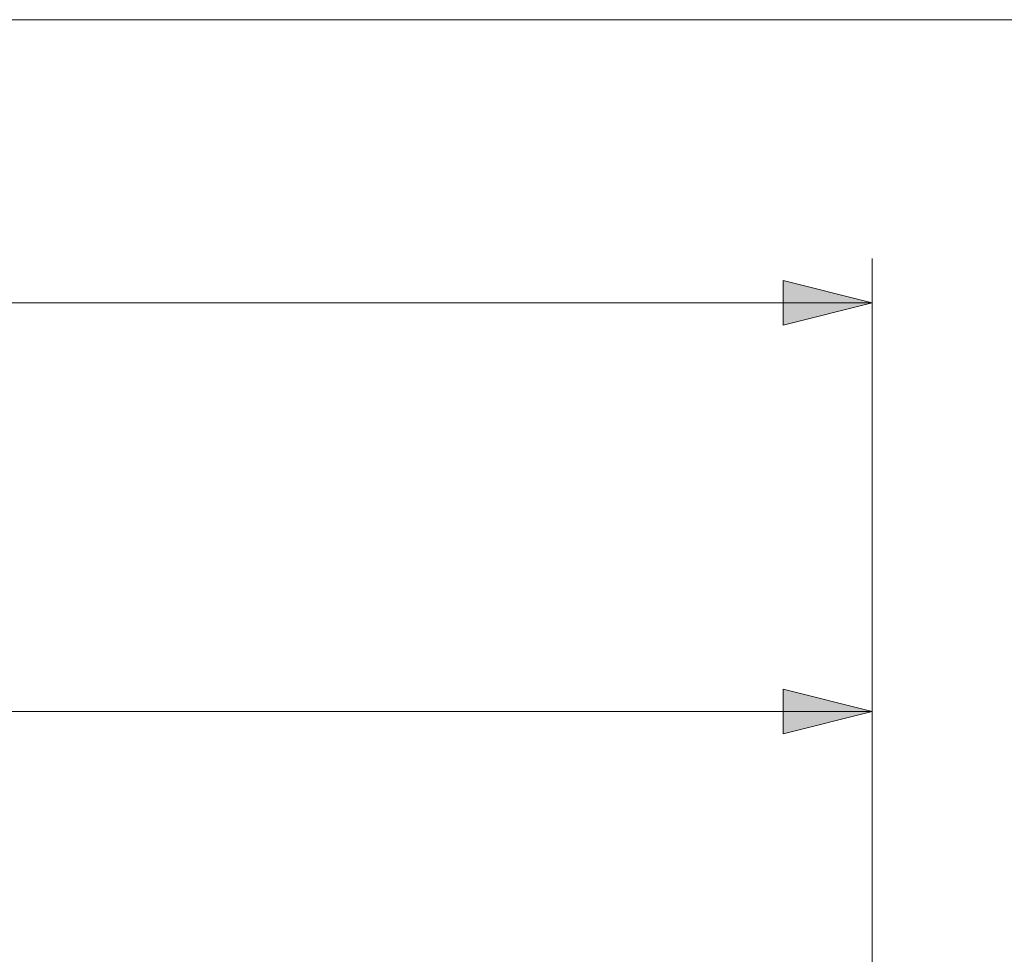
# Model space of a CAD drawing. Header units: inches. Extents: x -115 to 727, y 98 to 694.
# Tile 36 of 37: x 263 to 326, y 634 to 694. Entities that reach past the tile are written whole.
import ezdxf

# ---------------------------------------------------------------- set-up
doc = ezdxf.new("R2010")
doc.units = ezdxf.units.IN
doc.header["$MEASUREMENT"] = 0
doc.layers.add('Capa 1', color=7, linetype='Continuous')

# ---------------------------------------------------------------- blocks, each defined once
blk = doc.blocks.new('block 1931')
at = {"layer": 'Capa 1', "lineweight": 0}
blk.add_lwpolyline([(-114.945, 693.638), (726.945, 693.638), (726.945, 98.362), (-114.945, 98.362), (-114.945, 693.638)], dxfattribs=at)
blk = doc.blocks.new('block 48')
at = {"layer": 'Capa 1'}
blk.add_blockref('block 1931', (0, 0), dxfattribs=at)
blk = doc.blocks.new('block 1934')
at = {"layer": 'Capa 1', "lineweight": 0}
blk.add_lwpolyline([(317.506, 675.601), (311.836, 674.184), (311.836, 677.018), (317.506, 675.601)], dxfattribs=at)
blk = doc.blocks.new('block 1935')
at = {"layer": 'Capa 1'}
h = blk.add_hatch(color=250, dxfattribs=at)
h.dxf.hatch_style = 2
h.paths.add_polyline_path([(317.506, 675.601), (311.836, 674.184), (311.836, 677.018)])
at = {"layer": 'Capa 1', "lineweight": 0}
blk.add_lwpolyline([(317.506, 675.601), (311.836, 674.184), (311.836, 677.018), (317.506, 675.601), (317.506, 675.601)], dxfattribs=at)
blk = doc.blocks.new('block 1936')
at = {"layer": 'Capa 1', "lineweight": 0}
blk.add_lwpolyline([(317.506, 675.601), (311.836, 674.184), (311.836, 677.018), (317.506, 675.601)], dxfattribs=at)
blk = doc.blocks.new('block 1942')
at = {"layer": 'Capa 1', "lineweight": 0}
blk.add_lwpolyline([(-114.945, 693.638), (726.945, 693.638), (726.945, 98.362), (-114.945, 98.362), (-114.945, 693.638)], dxfattribs=at)
blk = doc.blocks.new('block 1933')
at = {"layer": 'Capa 1'}
for name in ['block 1942', 'block 1934', 'block 1935', 'block 1936']:
    blk.add_blockref(name, (0, 0), dxfattribs=at)
blk = doc.blocks.new('block 1952')
at = {"layer": 'Capa 1', "lineweight": 0}
blk.add_lwpolyline([(-114.945, 693.638), (726.945, 693.638), (726.945, 98.362), (-114.945, 98.362), (-114.945, 693.638)], dxfattribs=at)
blk = doc.blocks.new('block 1944')
at = {"layer": 'Capa 1'}
blk.add_blockref('block 1952', (0, 0), dxfattribs=at)
blk = doc.blocks.new('block 1961')
at = {"layer": 'Capa 1', "lineweight": 0}
blk.add_lwpolyline([(-114.945, 693.638), (726.945, 693.638), (726.945, 98.362), (-114.945, 98.362), (-114.945, 693.638)], dxfattribs=at)
blk = doc.blocks.new('block 1954')
at = {"layer": 'Capa 1'}
blk.add_blockref('block 1961', (0, 0), dxfattribs=at)
blk = doc.blocks.new('block 1970')
at = {"layer": 'Capa 1', "lineweight": 0}
blk.add_lwpolyline([(-114.945, 693.638), (726.945, 693.638), (726.945, 98.362), (-114.945, 98.362), (-114.945, 693.638)], dxfattribs=at)
blk = doc.blocks.new('block 1963')
at = {"layer": 'Capa 1'}
blk.add_blockref('block 1970', (0, 0), dxfattribs=at)
blk = doc.blocks.new('block 1981')
at = {"layer": 'Capa 1', "lineweight": 0}
blk.add_lwpolyline([(-114.945, 693.638), (726.945, 693.638), (726.945, 98.362), (-114.945, 98.362), (-114.945, 693.638)], dxfattribs=at)
blk = doc.blocks.new('block 1972')
at = {"layer": 'Capa 1'}
blk.add_blockref('block 1981', (0, 0), dxfattribs=at)
blk = doc.blocks.new('block 1987')
at = {"layer": 'Capa 1', "lineweight": 0}
blk.add_lwpolyline([(-114.945, 693.638), (726.945, 693.638), (726.945, 98.362), (-114.945, 98.362), (-114.945, 693.638)], dxfattribs=at)
blk = doc.blocks.new('block 1983')
at = {"layer": 'Capa 1'}
blk.add_blockref('block 1987', (0, 0), dxfattribs=at)
blk = doc.blocks.new('block 1996')
at = {"layer": 'Capa 1', "lineweight": 0}
blk.add_lwpolyline([(-114.945, 693.638), (726.945, 693.638), (726.945, 98.362), (-114.945, 98.362), (-114.945, 693.638)], dxfattribs=at)
blk = doc.blocks.new('block 1989')
at = {"layer": 'Capa 1'}
blk.add_blockref('block 1996', (0, 0), dxfattribs=at)
blk = doc.blocks.new('block 2005')
at = {"layer": 'Capa 1', "lineweight": 0}
blk.add_lwpolyline([(-114.945, 693.638), (726.945, 693.638), (726.945, 98.362), (-114.945, 98.362), (-114.945, 693.638)], dxfattribs=at)
blk = doc.blocks.new('block 1998')
at = {"layer": 'Capa 1'}
blk.add_blockref('block 2005', (0, 0), dxfattribs=at)
blk = doc.blocks.new('block 2008')
at = {"layer": 'Capa 1', "lineweight": 0}
blk.add_lwpolyline([(317.506, 649.573), (311.836, 648.156), (311.836, 650.99), (317.506, 649.573)], dxfattribs=at)
blk = doc.blocks.new('block 2009')
at = {"layer": 'Capa 1'}
h = blk.add_hatch(color=250, dxfattribs=at)
h.dxf.hatch_style = 2
h.paths.add_polyline_path([(317.506, 649.573), (311.836, 648.156), (311.836, 650.99)])
at = {"layer": 'Capa 1', "lineweight": 0}
blk.add_lwpolyline([(317.506, 649.573), (311.836, 648.156), (311.836, 650.99), (317.506, 649.573), (317.506, 649.573)], dxfattribs=at)
blk = doc.blocks.new('block 2010')
at = {"layer": 'Capa 1', "lineweight": 0}
blk.add_lwpolyline([(317.506, 649.573), (311.836, 648.156), (311.836, 650.99), (317.506, 649.573)], dxfattribs=at)
blk = doc.blocks.new('block 2014')
at = {"layer": 'Capa 1', "color": 250, "lineweight": 9}
blk.add_lwpolyline([(317.506, 636.539), (317.506, 678.436)], dxfattribs=at)
blk = doc.blocks.new('block 2016')
at = {"layer": 'Capa 1', "color": 250, "lineweight": 9}
blk.add_lwpolyline([(317.506, 675.601), (218.293, 675.601)], dxfattribs=at)
blk = doc.blocks.new('block 2042')
at = {"layer": 'Capa 1', "color": 250, "lineweight": 9}
blk.add_lwpolyline([(317.506, 631.64), (317.506, 652.408)], dxfattribs=at)
blk = doc.blocks.new('block 2044')
at = {"layer": 'Capa 1', "color": 250, "lineweight": 9}
blk.add_lwpolyline([(317.506, 649.573), (259.75, 649.573)], dxfattribs=at)
blk = doc.blocks.new('block 2046')
at = {"layer": 'Capa 1', "lineweight": 0}
blk.add_lwpolyline([(-114.945, 693.638), (726.945, 693.638), (726.945, 98.362), (-114.945, 98.362), (-114.945, 693.638)], dxfattribs=at)
blk = doc.blocks.new('block 2007')
at = {"layer": 'Capa 1'}
for name in ['block 2046', 'block 2014', 'block 2016', 'block 2042', 'block 2008', 'block 2009', 'block 2010', 'block 2044']:
    blk.add_blockref(name, (0, 0), dxfattribs=at)

msp = doc.modelspace()

# ---------------------------------------------------------------- block references
at = {"layer": 'Capa 1'}
for name in ['block 48', 'block 1933', 'block 1944', 'block 1954', 'block 1963', 'block 1972', 'block 1983', 'block 1989', 'block 1998', 'block 2007']:
    msp.add_blockref(name, (0, 0), dxfattribs=at)

doc.saveas('drawing.dxf')
